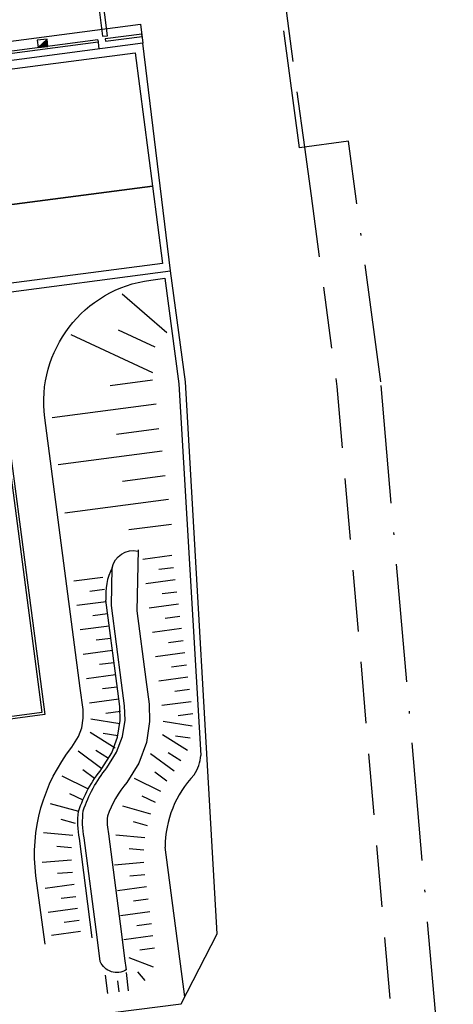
# Model space of a CAD drawing. Header units: metres. Extents: x 118125 to 118320, y 454784 to 455719.
# Tile 22 of 28: x 118286 to 118304, y 455169 to 455209. Entities that reach past the tile are written whole.
import ezdxf

# ---------------------------------------------------------------- set-up
doc = ezdxf.new("R2010")
doc.units = ezdxf.units.M
doc.header["$LTSCALE"] = 0.5
doc.linetypes.add('ACAD_ISO10W100', pattern=[18, 12, -3, 0, -3])
doc.linetypes.add('DASHED2', pattern=[0.375, 0.25, -0.125])
for name, color, linetype in [('_gebouwen', 7, 'Continuous'), ('_molgoot', 7, 'Continuous'), ('_ob10', 7, 'Continuous'), ('_straatkolk', 7, 'Continuous'), ('_verharding', 7, 'Continuous'), ('BL00_WERKGRENS', 5, 'DASHED2'), ('Grens', 1, 'ACAD_ISO10W100'), ('OL24_TALUD', 252, 'Continuous')]:
    doc.layers.add(name, color=color, linetype=linetype)
doc.layers.add('_hekwerk', color=7, linetype='Continuous', lineweight=50)

# ---------------------------------------------------------------- blocks, each defined once
blk = doc.blocks.new('*U9')
at = {"layer": '_straatkolk'}
blk.add_hatch(color=256, dxfattribs=at).paths.add_polyline_path([(0.2, -0.15), (0.2, 0.15), (-0.2, -0.15)])
blk.add_lwpolyline([(0.2, -0.15), (0.2, 0.15), (-0.2, 0.15), (-0.2, -0.15)], close=True, dxfattribs=at)
blk.add_lwpolyline([(-0.2, -0.15), (0.2, 0.15)], dxfattribs=at)
blk = doc.blocks.new('talud')
at = {"layer": 'OL24_TALUD'}
for p, q in [((0.264, 1.197), (0.264, 0)), ((-0.236, 0.603), (-0.236, 0))]:
    blk.add_line(p, q, dxfattribs=at)

msp = doc.modelspace()

# ---------------------------------------------------------------- linework, layer by layer
msp.add_lwpolyline([(118289.652, 455207.932), (118288.883, 455214.028), (118288.684, 455214.005), (118289.454, 455207.907)], close=True)
msp.add_lwpolyline([(118289.254, 455207.764), (118289.267, 455207.665)])
at = {"layer": '_gebouwen'}
msp.add_lwpolyline([(118289.267, 455207.665), (118289.303, 455207.388)], dxfattribs=at)
msp.add_lwpolyline([(118284.914, 455200.95), (118284.205, 455206.374), (118290.773, 455207.233), (118291.483, 455201.809)], close=True, dxfattribs=at)
at = {"layer": '_hekwerk', "lineweight": -2}
for points in [[(118271.822, 455327.372), (118271.786, 455334.587), (118269.558, 455347.086), (118266.916, 455360.435), (118264.179, 455377.589), (118261.905, 455395.088), (118155.656, 455382.243), (118160.288, 455306.62), (118162.379, 455281.874), (118167.107, 455249.728), (118171.917, 455216.499), (118172.227, 455212.736), (118173.912, 455200.03), (118178.156, 455171.751), (118179.927, 455159.531), (118195.458, 455159.382), (118211.563, 455159.423), (118222.611, 455159.64), (118292.649, 455168.53), (118294.119, 455171.383), (118292.823, 455193.84), (118292.216, 455198.358)], [(118283.791, 455206.665), (118285.004, 455197.412), (118292.216, 455198.358), (118291.093, 455207.623), (118283.791, 455206.665)]]:
    msp.add_lwpolyline(points, dxfattribs=at)
at = {"layer": '_molgoot'}
msp.add_lwpolyline([(118248.05, 455215.122), (118251.281, 455190.163), (118252.988, 455177.341, -0.413819), (118246.552, 455168.919), (118231.803, 455166.936, -0.203716), (118226.245, 455168.79), (118222.637, 455168.317), (118221.961, 455173.467), (118217.687, 455172.886), (118216.411, 455171.669), (118213.89, 455169.393), (118214.831, 455161.89), (118285.393, 455171.141), (118284.928, 455174.603), (118267.41, 455172.306), (118263.933, 455171.838, -0.41585), (118257.711, 455176.613), (118257.711, 455176.613), (118255.403, 455194.261, -0.429886), (118263.941, 455204.849), (118263.941, 455204.849), (118290.99, 455208.395), (118291.093, 455207.623)], format="xyb", dxfattribs=at)
at = {"layer": '_ob10'}
for points in [[(118289.254, 455207.764), (118283.185, 455206.968), (118284.498, 455196.98), (118284.795, 455197.019), (118286.985, 455180.393), (118269.76, 455178.077), (118270.428, 455173.105)], [(118289.267, 455207.665), (118283.297, 455206.882), (118284.584, 455197.093), (118284.881, 455197.132), (118287.097, 455180.307), (118269.872, 455177.991), (118270.527, 455173.118)]]:
    msp.add_lwpolyline(points, dxfattribs=at)
msp.add_lwpolyline([(118291.043, 455207.998), (118289.559, 455207.804), (118289.572, 455207.705), (118291.056, 455207.899)], close=True, dxfattribs=at)
at = {"layer": '_verharding'}
msp.add_lwpolyline([(118291.483, 455201.809), (118291.895, 455198.662), (118285.329, 455197.801), (118284.916, 455200.948)], close=True, dxfattribs=at)
at = {"layer": 'BL00_WERKGRENS', "color": 0, "ltscale": 20}
msp.add_lwpolyline([(118296.86, 455209.365), (118297.663, 455203.402), (118297.932, 455201.412), (118298.98, 455193.652), (118301.776, 455161.403), (118218.166, 455150.484), (118200.279, 455149.825), (118175.355, 455151.755), (118174.266, 455158.784), (118166.041, 455211.92)], dxfattribs=at)
at = {"layer": 'Grens', "color": 0, "ltscale": 0.8}
msp.add_lwpolyline([(118151.61, 455337.106), (118154.852, 455285.508), (118175.843, 455149.912), (118200.242, 455148.022), (118218.316, 455148.688), (118255.06, 455153.495), (118260.058, 455154.209), (118295.016, 455158.783), (118303.72, 455159.82), (118300.77, 455193.851), (118299.452, 455203.636), (118297.465, 455203.375), (118296.686, 455209.141), (118296.051, 455214.404), (118295.183, 455223.332), (118297.129, 455223.573), (118295.905, 455236.571), (118293.32, 455256.334), (118287.853, 455288.525), (118283.197, 455313.669), (118281.487, 455316.075), (118280.197, 455323.406)], dxfattribs=at)
at = {"layer": 'OL24_TALUD'}
for p, q in [((118292.796, 455168.816), (118291.998, 455174.905)), ((118287.371, 455171.331), (118288.558, 455171.487))]:
    msp.add_line(p, q, dxfattribs=at)
for points in [[(118287.113, 455170.964), (118286.737, 455173.742, -0.200014), (118288.198, 455178.974), (118288.473, 455179.411), (118288.604, 455179.768), (118288.665, 455180.153), (118288.655, 455180.511), (118288.542, 455181.377), (118287.1, 455192.38, -0.414209), (118291.407, 455197.987), (118291.989, 455198.064)], [(118290.892, 455187.014), (118290.849, 455184.531), (118291.217, 455181.725), (118291.346, 455180.734), (118291.366, 455180.018), (118291.231, 455179.162), (118290.925, 455178.328), (118290.433, 455177.545, 0.087511), (118289.647, 455176.169, 0.077193), (118289.693, 455175.456), (118290.22, 455171.369), (118290.349, 455170.378), (118290.41, 455169.914, -0.458419), (118289.358, 455170.25), (118289.228, 455171.241), (118288.706, 455175.288, -0.083519), (118288.666, 455176.39, -0.089897), (118289.619, 455178.13), (118290.022, 455178.772), (118290.259, 455179.414), (118290.364, 455180.082), (118290.348, 455180.655), (118290.225, 455181.596), (118289.812, 455184.749), (118289.838, 455186.279, -0.411819), (118290.891, 455186.958)], [(118289.032, 455171.215), (118288.51, 455175.262, -0.083519), (118288.47, 455176.365, -0.089897), (118289.424, 455178.104), (118289.827, 455178.746), (118290.063, 455179.389), (118290.168, 455180.057), (118290.152, 455180.63), (118290.03, 455181.571), (118289.586, 455184.955)]]:
    msp.add_lwpolyline(points, format="xyb", dxfattribs=at)
for points in [[(118291.989, 455198.064), (118292.552, 455193.766), (118293.449, 455178.645)], [(118290.242, 455197.431), (118292.066, 455195.859)], [(118288.153, 455195.775), (118291.482, 455194.232)], [(118290.087, 455195.959), (118291.579, 455195.268)], [(118289.755, 455193.697), (118291.482, 455193.923)], [(118287.399, 455192.399), (118291.625, 455192.953)], [(118290.014, 455191.722), (118291.741, 455191.948)], [(118287.65, 455190.485), (118291.876, 455191.04)], [(118290.264, 455189.808), (118291.992, 455190.034)], [(118287.909, 455188.51), (118292.135, 455189.064)], [(118290.523, 455187.833), (118292.251, 455188.059)], [(118291.525, 455170.03), (118290.529, 455170.398)], [(118289.557, 455169.699), (118289.644, 455168.955)], [(118290.408, 455169.811), (118290.495, 455169.067)], [(118290.875, 455169.837), (118291.163, 455169.484)], [(118290.052, 455169.468), (118290.113, 455169.017)]]:
    msp.add_lwpolyline(points, dxfattribs=at)
for centre, radius, start, end in [((118292.056, 455185.17), 2.48, 153.4349, 184.9767), ((118291.603, 455178.825), 1.855, 328.3355, 354.4233), ((118296.218, 455174.921), 4.22, 136.0156, 180.2214)]:
    msp.add_arc(centre, radius, start, end, dxfattribs=at)

# ---------------------------------------------------------------- block references
at = {"layer": '_molgoot', "rotation": 7.457617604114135}
msp.add_blockref('*U9', (118287.012, 455207.622), dxfattribs=at)
at = {"layer": 'OL24_TALUD', "color": 1}
for p, rotation in [((118292.308, 455186.529), 97.46890708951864), ((118289.496, 455185.637), 97.46890708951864), ((118292.438, 455185.538), 97.46890708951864), ((118289.626, 455184.645), 97.46890708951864), ((118292.568, 455184.546), 97.46890708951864), ((118289.756, 455183.654), 97.46890708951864), ((118292.698, 455183.555), 97.46890708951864), ((118289.886, 455182.662), 97.46890708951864), ((118292.828, 455182.563), 97.46890708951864), ((118290.016, 455181.671), 97.46890708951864), ((118292.958, 455181.572), 97.46890708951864), ((118290.146, 455180.679), 97.41747252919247), ((118293.088, 455180.58), 97.41747252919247), ((118290.11, 455179.684), 81.06074583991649), ((118293.052, 455179.585), 81.06074583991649), ((118289.818, 455178.732), 57.87389006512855), ((118292.76, 455178.634), 57.87389006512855), ((118289.266, 455177.9), 53.65763194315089), ((118292.208, 455177.801), 53.65763194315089), ((118288.749, 455177.046), 63.96019495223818), ((118291.691, 455176.947), 63.96019495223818), ((118288.393, 455176.113), 74.26275796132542), ((118291.335, 455176.014), 74.26275796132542), ((118288.209, 455175.131), 84.56532097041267), ((118291.151, 455175.032), 84.56532097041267), ((118288.204, 455174.132), 94.86788397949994), ((118291.146, 455174.034), 94.86788397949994), ((118288.332, 455173.141), 97.71754922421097), ((118291.274, 455173.042), 97.71754922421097), ((118288.46, 455172.165), 97.71754922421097), ((118291.407, 455172.031), 97.71754922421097), ((118291.535, 455171.051), 97.71754922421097)]:
    msp.add_blockref('talud', p, dxfattribs=dict(at, rotation=rotation))

doc.saveas('drawing.dxf')
